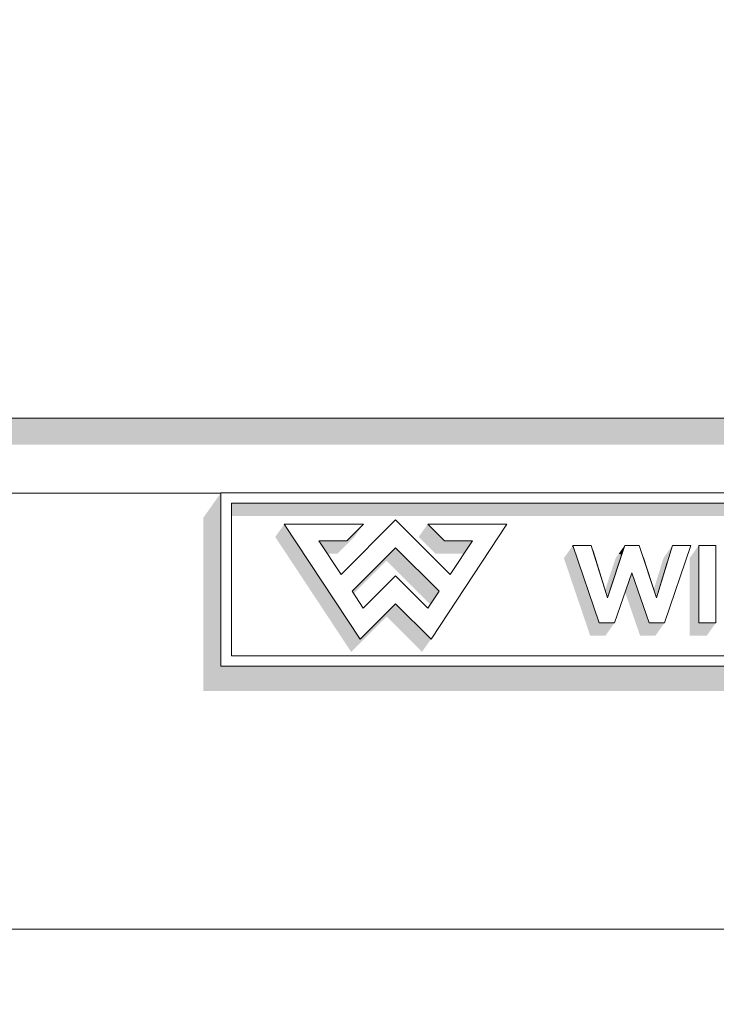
# Model space of a CAD drawing. Header units: millimetres. Extents: x 11 to 55443, y -2 to 19464.
# Tile 72 of 135: x 29400 to 29586, y 10834 to 11096. Entities that reach past the tile are written whole.
import ezdxf

# ---------------------------------------------------------------- set-up
doc = ezdxf.new("R2010")
doc.units = ezdxf.units.MM
doc.header["$MEASUREMENT"] = 0
doc.linetypes.add('Wipeout_Contour', pattern=[1000, 0, -1000])
doc.layers.add('Nowe_A__SCIANY', color=7, linetype='Continuous')
doc.layers.add('Nowe_Drzwi Archicad', color=7, linetype='Continuous')
for name, color, linetype, lineweight in [('Nowe_A__SCIANY_Nr_pióra__87', 7, 'Continuous', 13), ('Nowe_Drzwi Archicad_Nr_pióra__101', 252, 'Continuous', 5), ('Nowe_Drzwi Archicad_Nr_pióra__81', 7, 'Continuous', 13)]:
    doc.layers.add(name, color=color, linetype=linetype, lineweight=lineweight)

# ---------------------------------------------------------------- blocks, each defined once
blk = doc.blocks.new('ElemPrzekroju_4_1', base_point=(7287.15, 10853.98))
at = {"color": 254, "linetype": 'Wipeout_Contour', "lineweight": 0, "ltscale": 247833.171071}
blk.add_wipeout([(26723.82, 10969.98), (29453.82, 10969.98), (29453.82, 10970.08), (29753.82, 10970.08), (29753.82, 10969.98), (29933.82, 10969.98), (29933.82, 10989.98), (26723.82, 10989.98)], dxfattribs=at).dxf.layer = 'Nowe_Drzwi Archicad'
at = {"color": 254, "linetype": 'Wipeout_Contour', "lineweight": 0, "ltscale": 121642.872108}
blk.add_wipeout([(26723.82, 11095.98), (26723.82, 10989.98), (29933.82, 10989.98), (29933.82, 11095.98)], dxfattribs=at).dxf.layer = 'Nowe_Drzwi Archicad'
at = {"color": 254, "linetype": 'Wipeout_Contour', "lineweight": 0, "ltscale": 247704.234662}
blk.add_wipeout([(26723.82, 10853.98), (29933.82, 10853.98), (29933.82, 10969.98), (29753.82, 10969.98), (29753.82, 10923.98), (29453.82, 10923.98), (29453.82, 10969.98), (26723.82, 10969.98)], dxfattribs=at).dxf.layer = 'Nowe_Drzwi Archicad'
at = {"layer": 'Nowe_Drzwi Archicad_Nr_pióra__81', "color": 7, "linetype": 'Continuous', "lineweight": 13}
blk.add_line((26723.82, 10989.98), (29933.82, 10989.98), dxfattribs=at)
at = {"color": 254, "linetype": 'Wipeout_Contour', "lineweight": 0, "ltscale": 94262.9499}
blk.add_wipeout([(29453.82, 10923.98), (29456.59, 10926.75), (29453.82, 10970.08)], dxfattribs=at).dxf.layer = 'Nowe_Drzwi Archicad'
at = {"color": 254, "linetype": 'Wipeout_Contour', "lineweight": 0, "ltscale": 94635.201912}
blk.add_wipeout([(29585.5, 10935.46), (29585.5, 10956.1), (29580.96, 10956.1)], dxfattribs=at).dxf.layer = 'Nowe_Drzwi Archicad'
at = {"color": 254, "linetype": 'Wipeout_Contour', "lineweight": 0, "ltscale": 94546.131355}
blk.add_wipeout([(29554.5, 10935.46), (29558.55, 10935.46), (29556.65, 10942.12)], dxfattribs=at).dxf.layer = 'Nowe_Drzwi Archicad'
at = {"color": 254, "linetype": 'Wipeout_Contour', "lineweight": 0, "ltscale": 94583.337069}
blk.add_wipeout([(29567.78, 10935.46), (29571.84, 10935.46), (29569.69, 10942.12)], dxfattribs=at).dxf.layer = 'Nowe_Drzwi Archicad'
at = {"color": 254, "linetype": 'Wipeout_Contour', "lineweight": 0, "ltscale": 94371.016217}
blk.add_wipeout([(29491.7, 10939.43), (29490.87, 10931.17), (29500.31, 10940.59)], dxfattribs=at).dxf.layer = 'Nowe_Drzwi Archicad'
at = {"color": 254, "linetype": 'Wipeout_Contour', "lineweight": 0, "ltscale": 94280.00875}
blk.add_wipeout([(29456.59, 10926.75), (29456.59, 10967.32), (29453.82, 10970.08)], dxfattribs=at).dxf.layer = 'Nowe_Drzwi Archicad'
at = {"color": 254, "linetype": 'Wipeout_Contour', "lineweight": 0, "ltscale": 94548.435403}
blk.add_wipeout([(29547.49, 10956.1), (29556.65, 10942.12), (29552.36, 10956.1)], dxfattribs=at).dxf.layer = 'Nowe_Drzwi Archicad'
at = {"color": 254, "linetype": 'Wipeout_Contour', "lineweight": 0, "ltscale": 94624.373354}
blk.add_wipeout([(29580.96, 10935.46), (29585.5, 10935.46), (29580.96, 10956.1)], dxfattribs=at).dxf.layer = 'Nowe_Drzwi Archicad'
at = {"color": 254, "linetype": 'Wipeout_Contour', "lineweight": 0, "ltscale": 94360.650578}
blk.add_wipeout([(29490.87, 10931.17), (29491.7, 10939.43), (29488.74, 10943.9)], dxfattribs=at).dxf.layer = 'Nowe_Drzwi Archicad'
at = {"color": 254, "linetype": 'Wipeout_Contour', "lineweight": 0, "ltscale": 94404.055397}
blk.add_wipeout([(29509.73, 10931.17), (29508.9, 10939.43), (29500.31, 10940.59)], dxfattribs=at).dxf.layer = 'Nowe_Drzwi Archicad'
at = {"color": 254, "linetype": 'Wipeout_Contour', "lineweight": 0, "ltscale": 94570.861806}
blk.add_wipeout([(29751.05, 10967.32), (29453.82, 10970.08), (29456.59, 10967.32)], dxfattribs=at).dxf.layer = 'Nowe_Drzwi Archicad'
at = {"color": 254, "linetype": 'Wipeout_Contour', "lineweight": 0, "ltscale": 94559.296326}
blk.add_wipeout([(29556.65, 10942.12), (29558.55, 10935.46), (29563.17, 10948.82)], dxfattribs=at).dxf.layer = 'Nowe_Drzwi Archicad'
at = {"color": 254, "linetype": 'Wipeout_Contour', "lineweight": 0, "ltscale": 94416.55059}
blk.add_wipeout([(29508.9, 10939.43), (29509.73, 10931.17), (29511.86, 10943.9)], dxfattribs=at).dxf.layer = 'Nowe_Drzwi Archicad'
at = {"color": 254, "linetype": 'Wipeout_Contour', "lineweight": 0, "ltscale": 94807.536517}
blk.add_wipeout([(29751.05, 10926.75), (29456.59, 10926.75), (29753.82, 10923.98)], dxfattribs=at).dxf.layer = 'Nowe_Drzwi Archicad'
at = {"color": 254, "linetype": 'Wipeout_Contour', "lineweight": 0, "ltscale": 94849.965115}
blk.add_wipeout([(29753.82, 10970.08), (29453.82, 10970.08), (29751.05, 10967.32)], dxfattribs=at).dxf.layer = 'Nowe_Drzwi Archicad'
at = {"color": 254, "linetype": 'Wipeout_Contour', "lineweight": 0, "ltscale": 94542.819942}
blk.add_wipeout([(29547.49, 10956.1), (29554.5, 10935.46), (29556.65, 10942.12)], dxfattribs=at).dxf.layer = 'Nowe_Drzwi Archicad'
at = {"color": 254, "linetype": 'Wipeout_Contour', "lineweight": 0, "ltscale": 94401.667994}
blk.add_wipeout([(29500.31, 10940.59), (29508.9, 10939.43), (29500.3, 10948.02)], dxfattribs=at).dxf.layer = 'Nowe_Drzwi Archicad'
at = {"color": 254, "linetype": 'Wipeout_Contour', "lineweight": 0, "ltscale": 94579.792486}
blk.add_wipeout([(29563.17, 10948.82), (29567.78, 10935.46), (29569.69, 10942.12)], dxfattribs=at).dxf.layer = 'Nowe_Drzwi Archicad'
at = {"color": 254, "linetype": 'Wipeout_Contour', "lineweight": 0, "ltscale": 94528.308471}
blk.add_wipeout([(29456.59, 10926.75), (29453.82, 10923.98), (29753.82, 10923.98)], dxfattribs=at).dxf.layer = 'Nowe_Drzwi Archicad'
at = {"layer": 'Nowe_Drzwi Archicad', "linetype": 'Continuous', "lineweight": 0, "true_color": 0x000000}
blk.add_hatch(color=18, dxfattribs=at).paths.add_polyline_path([(29933.82, 10989.98), (26723.82, 10989.98), (26723.82, 10982.91), (29798.82, 10982.91), (29798.82, 10969.98), (29933.82, 10969.98)])
at = {"layer": 'Nowe_Drzwi Archicad_Nr_pióra__101', "color": 252, "linetype": 'Continuous', "lineweight": 5}
for p, q in [((29453.82, 10970.08), (29453.82, 10923.98)), ((29753.82, 10970.08), (29453.82, 10970.08)), ((29453.82, 10923.98), (29753.82, 10923.98))]:
    blk.add_line(p, q, dxfattribs=at)
at = {"layer": 'Nowe_Drzwi Archicad_Nr_pióra__81', "color": 7, "linetype": 'Continuous', "lineweight": 13}
blk.add_line((29453.82, 10969.98), (26723.82, 10969.98), dxfattribs=at)
at = {"color": 254, "linetype": 'Wipeout_Contour', "lineweight": 0, "ltscale": 94448.346004}
blk.add_wipeout([(29514.81, 10948.39), (29509.73, 10931.17), (29529.92, 10961.75)], dxfattribs=at).dxf.layer = 'Nowe_Drzwi Archicad'
at = {"color": 254, "linetype": 'Wipeout_Contour', "lineweight": 0, "ltscale": 94568.607455}
blk.add_wipeout([(29561.26, 10956.1), (29556.65, 10942.12), (29563.17, 10948.82)], dxfattribs=at).dxf.layer = 'Nowe_Drzwi Archicad'
at = {"color": 254, "linetype": 'Wipeout_Contour', "lineweight": 0, "ltscale": 94601.205711}
blk.add_wipeout([(29571.84, 10935.46), (29578.84, 10956.1), (29569.69, 10942.12)], dxfattribs=at).dxf.layer = 'Nowe_Drzwi Archicad'
at = {"color": 254, "linetype": 'Wipeout_Contour', "lineweight": 0, "ltscale": 94384.605698}
blk.add_wipeout([(29491.7, 10939.43), (29500.31, 10940.59), (29500.3, 10948.02)], dxfattribs=at).dxf.layer = 'Nowe_Drzwi Archicad'
at = {"color": 254, "linetype": 'Wipeout_Contour', "lineweight": 0, "ltscale": 94584.806945}
blk.add_wipeout([(29563.17, 10948.82), (29569.69, 10942.12), (29565.08, 10956.1)], dxfattribs=at).dxf.layer = 'Nowe_Drzwi Archicad'
at = {"color": 254, "linetype": 'Wipeout_Contour', "lineweight": 0, "ltscale": 94358.379188}
blk.add_wipeout([(29490.87, 10931.17), (29488.74, 10943.9), (29485.78, 10948.39)], dxfattribs=at).dxf.layer = 'Nowe_Drzwi Archicad'
at = {"color": 254, "linetype": 'Wipeout_Contour', "lineweight": 0, "ltscale": 94425.10869}
blk.add_wipeout([(29511.86, 10943.9), (29509.73, 10931.17), (29514.81, 10948.39)], dxfattribs=at).dxf.layer = 'Nowe_Drzwi Archicad'
at = {"color": 254, "linetype": 'Wipeout_Contour', "lineweight": 0, "ltscale": 94347.449479}
blk.add_wipeout([(29470.68, 10961.75), (29490.87, 10931.17), (29485.78, 10948.39)], dxfattribs=at).dxf.layer = 'Nowe_Drzwi Archicad'
at = {"color": 254, "linetype": 'Wipeout_Contour', "lineweight": 0, "ltscale": 94424.239419}
blk.add_wipeout([(29511.86, 10943.9), (29514.81, 10948.39), (29500.3, 10955.46)], dxfattribs=at).dxf.layer = 'Nowe_Drzwi Archicad'
at = {"color": 254, "linetype": 'Wipeout_Contour', "lineweight": 0, "ltscale": 94581.741852}
blk.add_wipeout([(29563.17, 10948.82), (29565.08, 10956.1), (29561.26, 10956.1)], dxfattribs=at).dxf.layer = 'Nowe_Drzwi Archicad'
at = {"color": 254, "linetype": 'Wipeout_Contour', "lineweight": 0, "ltscale": 94610.383836}
blk.add_wipeout([(29569.69, 10942.12), (29578.84, 10956.1), (29573.97, 10956.1)], dxfattribs=at).dxf.layer = 'Nowe_Drzwi Archicad'
at = {"color": 254, "linetype": 'Wipeout_Contour', "lineweight": 0, "ltscale": 94467.656053}
blk.add_wipeout([(29514.81, 10948.39), (29529.92, 10961.75), (29520.72, 10957.34)], dxfattribs=at).dxf.layer = 'Nowe_Drzwi Archicad'
at = {"color": 254, "linetype": 'Wipeout_Contour', "lineweight": 0, "ltscale": 94375.902643}
blk.add_wipeout([(29485.78, 10948.39), (29488.74, 10943.9), (29500.3, 10955.46)], dxfattribs=at).dxf.layer = 'Nowe_Drzwi Archicad'
at = {"color": 254, "linetype": 'Wipeout_Contour', "lineweight": 0, "ltscale": 94559.686851}
blk.add_wipeout([(29552.73, 10954.88), (29556.65, 10942.12), (29560.46, 10953.7)], dxfattribs=at).dxf.layer = 'Nowe_Drzwi Archicad'
at = {"color": 254, "linetype": 'Wipeout_Contour', "lineweight": 0, "ltscale": 94594.539174}
blk.add_wipeout([(29569.69, 10942.12), (29572.66, 10951.82), (29566.16, 10952.82)], dxfattribs=at).dxf.layer = 'Nowe_Drzwi Archicad'
at = {"color": 254, "linetype": 'Wipeout_Contour', "lineweight": 0, "ltscale": 94346.420849}
blk.add_wipeout([(29485.78, 10948.39), (29479.88, 10957.34), (29470.68, 10961.75)], dxfattribs=at).dxf.layer = 'Nowe_Drzwi Archicad'
at = {"color": 254, "linetype": 'Wipeout_Contour', "lineweight": 0, "ltscale": 94466.683009}
blk.add_wipeout([(29520.72, 10957.34), (29529.92, 10961.75), (29508.86, 10961.75)], dxfattribs=at).dxf.layer = 'Nowe_Drzwi Archicad'
at = {"color": 254, "linetype": 'Wipeout_Contour', "lineweight": 0, "ltscale": 94356.929478}
blk.add_wipeout([(29479.88, 10957.34), (29491.73, 10961.75), (29470.68, 10961.75)], dxfattribs=at).dxf.layer = 'Nowe_Drzwi Archicad'
at = {"color": 254, "linetype": 'Wipeout_Contour', "lineweight": 0, "ltscale": 94449.377184}
blk.add_wipeout([(29513.28, 10957.34), (29520.72, 10957.34), (29508.86, 10961.75)], dxfattribs=at).dxf.layer = 'Nowe_Drzwi Archicad'
at = {"color": 254, "linetype": 'Wipeout_Contour', "lineweight": 0, "ltscale": 94392.638782}
blk.add_wipeout([(29485.78, 10948.39), (29500.3, 10955.46), (29500.3, 10962.89)], dxfattribs=at).dxf.layer = 'Nowe_Drzwi Archicad'
at = {"color": 254, "linetype": 'Wipeout_Contour', "lineweight": 0, "ltscale": 94420.792323}
blk.add_wipeout([(29500.3, 10955.46), (29514.81, 10948.39), (29500.3, 10962.89)], dxfattribs=at).dxf.layer = 'Nowe_Drzwi Archicad'
at = {"color": 254, "linetype": 'Wipeout_Contour', "lineweight": 0, "ltscale": 94370.460691}
blk.add_wipeout([(29479.88, 10957.34), (29487.32, 10957.34), (29491.73, 10961.75)], dxfattribs=at).dxf.layer = 'Nowe_Drzwi Archicad'
at = {"color": 254, "linetype": 'Wipeout_Contour', "lineweight": 0, "ltscale": 188791.091046}
blk.add_wipeout([(29488.74, 10943.9), (29491.7, 10939.43), (29500.3, 10948.02), (29508.9, 10939.43), (29511.86, 10943.9), (29500.3, 10955.46)], dxfattribs=at).dxf.layer = 'Nowe_Drzwi Archicad'
at = {"color": 254, "linetype": 'Wipeout_Contour', "lineweight": 0, "ltscale": 4007284.712098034}
blk.add_wipeout([(29456.59, 10926.75), (29735.81, 10926.75), (29671.44, 10936.64), (29671.04, 10935.46), (29666.99, 10935.46), (29666.32, 10937.43), (29657.16, 10938.84), (29656.55, 10938.19), (29655.93, 10937.63), (29655.26, 10937.12), (29654.56, 10936.66), (29653.68, 10936.2), (29652.77, 10935.81), (29651.82, 10935.5), (29649.76, 10935.15), (29647.67, 10935.15), (29645.61, 10935.5), (29644.67, 10935.81), (29643.75, 10936.2), (29642.88, 10936.67), (29642.17, 10937.12), (29641.5, 10937.63), (29640.88, 10938.19), (29640.27, 10938.84), (29639.71, 10939.54), (29639.22, 10940.29), (29638.99, 10940.7), (29638.78, 10941.13), (29638.58, 10941.56), (29638.54, 10941.7), (29634.64, 10942.3), (29634.64, 10935.46), (29630.1, 10935.46), (29630.1, 10942.99), (29625.91, 10943.64), (29625.91, 10935.46), (29622.03, 10935.46), (29614.45, 10945.4), (29612.03, 10945.77), (29612.03, 10935.46), (29607.54, 10935.46), (29607.54, 10946.46), (29596.95, 10948.09), (29597.93, 10947.84), (29599.2, 10947.45), (29600.46, 10947), (29601.94, 10946.31), (29603.19, 10945.25), (29604.11, 10943.9), (29604.44, 10942.66), (29604.53, 10941.38), (29604.38, 10940.11), (29604.12, 10939.2), (29603.71, 10938.36), (29603.18, 10937.59), (29602.32, 10936.76), (29601.32, 10936.11), (29600.22, 10935.65), (29598.86, 10935.32), (29597.47, 10935.17), (29596.07, 10935.19), (29595.03, 10935.3), (29594, 10935.49), (29592.99, 10935.76), (29592.06, 10936.08), (29591.15, 10936.47), (29590.28, 10936.93), (29589.55, 10937.39), (29588.85, 10937.9), (29588.2, 10938.47), (29590.89, 10941.68), (29591.8, 10940.98), (29592.77, 10940.38), (29593.79, 10939.86), (29595.16, 10939.39), (29596.58, 10939.19), (29598.02, 10939.25), (29598.56, 10939.37), (29599.07, 10939.59), (29599.52, 10939.9), (29599.91, 10940.48), (29600.05, 10941.14), (29599.93, 10941.82), (29599.6, 10942.29), (29599.16, 10942.66), (29598.64, 10942.92), (29597.47, 10943.34), (29596.28, 10943.71), (29595.08, 10944.01), (29594.35, 10944.21), (29593.64, 10944.44), (29592.93, 10944.69), (29592.21, 10945), (29591.53, 10945.37), (29590.89, 10945.8), (29590.24, 10946.4), (29589.72, 10947.11), (29589.34, 10947.91), (29589.12, 10948.74), (29589.04, 10949.3), (29585.5, 10949.85), (29585.5, 10935.46), (29580.96, 10935.46), (29580.96, 10950.55), (29577.15, 10951.13), (29571.84, 10935.46), (29567.78, 10935.46), (29563.17, 10948.82), (29558.55, 10935.46), (29554.5, 10935.46), (29547.63, 10955.67), (29527.9, 10958.7), (29509.73, 10931.17), (29500.31, 10940.59), (29490.87, 10931.17), (29470.68, 10961.75), (29491.73, 10961.75), (29487.32, 10957.34), (29479.88, 10957.34), (29485.78, 10948.39), (29500.3, 10962.89), (29514.81, 10948.39), (29520.72, 10957.34), (29513.28, 10957.34), (29509.01, 10961.6), (29471.82, 10967.32), (29456.59, 10967.32)], dxfattribs=at).dxf.layer = 'Nowe_Drzwi Archicad'
at = {"layer": 'Nowe_Drzwi Archicad', "linetype": 'Continuous', "lineweight": 0, "true_color": 0x000000}
for points in [[(29449.12, 10963.44), (29449.12, 10917.34), (29749.12, 10917.34), (29753.82, 10923.98), (29453.82, 10923.98), (29453.82, 10969.98), (29453.74, 10969.98)], [(29456.59, 10963.92), (29493.95, 10963.92), (29471.82, 10967.32), (29456.59, 10967.32)], [(29471.82, 10967.32), (29493.95, 10963.92), (29748.64, 10963.92), (29748.64, 10926.75), (29751.05, 10926.75), (29751.05, 10967.32)], [(29468.27, 10958.35), (29488.46, 10927.76), (29497.9, 10937.18), (29507.32, 10927.76), (29509.73, 10931.17), (29500.31, 10940.59), (29490.87, 10931.17), (29470.68, 10961.75)], [(29487.32, 10957.34), (29479.88, 10957.34), (29482.12, 10953.94), (29484.91, 10953.94), (29489.32, 10958.35), (29491.73, 10961.75)], [(29508.77, 10961.64), (29506.45, 10958.35), (29510.87, 10953.94), (29518.31, 10953.94), (29514.71, 10948.48), (29514.81, 10948.39), (29520.72, 10957.34), (29513.28, 10957.34), (29509.01, 10961.6)], [(29508.77, 10961.64), (29509.01, 10961.6), (29508.86, 10961.75)], [(29488.74, 10943.9), (29489.13, 10943.3), (29497.89, 10952.06), (29509.45, 10940.5), (29508.8, 10939.52), (29508.9, 10939.43), (29511.86, 10943.9), (29500.3, 10955.46)], [(29545.08, 10952.7), (29552.09, 10932.06), (29556.14, 10932.06), (29558.55, 10935.46), (29554.5, 10935.46), (29547.63, 10955.67), (29547.22, 10955.73)], [(29547.49, 10956.1), (29547.22, 10955.73), (29547.63, 10955.67)], [(29559.64, 10953.82), (29560.46, 10953.7), (29561.26, 10956.1)], [(29571.35, 10952.02), (29572.66, 10951.82), (29573.97, 10956.1), (29571.56, 10952.7)], [(29578.55, 10950.92), (29580.96, 10950.55), (29580.96, 10956.1), (29578.55, 10952.7)], [(29556.03, 10944.14), (29556.65, 10942.12), (29560.46, 10953.7), (29559.64, 10953.82), (29558.85, 10952.7)], [(29571.35, 10952.02), (29568.98, 10944.27), (29569.69, 10942.12), (29572.66, 10951.82)], [(29580.96, 10950.55), (29578.55, 10950.92), (29578.55, 10932.06), (29583.09, 10932.06), (29585.5, 10935.46), (29580.96, 10935.46)], [(29563.17, 10948.82), (29561.37, 10943.64), (29565.37, 10932.06), (29569.43, 10932.06), (29571.84, 10935.46), (29567.78, 10935.46)]]:
    blk.add_hatch(color=18, dxfattribs=at).paths.add_polyline_path(points)
at = {"layer": 'Nowe_Drzwi Archicad_Nr_pióra__101', "color": 252, "linetype": 'Continuous', "lineweight": 5}
for p, q in [((29456.59, 10926.75), (29456.59, 10967.32)), ((29456.59, 10967.32), (29751.05, 10967.32)), ((29500.3, 10962.89), (29485.78, 10948.39)), ((29514.81, 10948.39), (29500.3, 10962.89)), ((29470.68, 10961.75), (29490.87, 10931.17)), ((29491.73, 10961.75), (29470.68, 10961.75)), ((29487.32, 10957.34), (29491.73, 10961.75)), ((29529.92, 10961.75), (29508.86, 10961.75)), ((29508.86, 10961.75), (29513.28, 10957.34)), ((29509.73, 10931.17), (29529.92, 10961.75)), ((29485.78, 10948.39), (29479.88, 10957.34)), ((29479.88, 10957.34), (29487.32, 10957.34)), ((29513.28, 10957.34), (29520.72, 10957.34)), ((29520.72, 10957.34), (29514.81, 10948.39)), ((29488.74, 10943.9), (29500.3, 10955.46)), ((29500.3, 10955.46), (29511.86, 10943.9)), ((29547.49, 10956.1), (29554.5, 10935.46)), ((29552.36, 10956.1), (29547.49, 10956.1)), ((29556.65, 10942.12), (29552.36, 10956.1)), ((29561.26, 10956.1), (29556.65, 10942.12)), ((29565.08, 10956.1), (29561.26, 10956.1)), ((29569.69, 10942.12), (29565.08, 10956.1)), ((29573.97, 10956.1), (29569.69, 10942.12)), ((29571.84, 10935.46), (29578.84, 10956.1)), ((29578.84, 10956.1), (29573.97, 10956.1)), ((29580.96, 10956.1), (29580.96, 10935.46)), ((29585.5, 10956.1), (29580.96, 10956.1)), ((29585.5, 10935.46), (29585.5, 10956.1)), ((29500.3, 10948.02), (29491.7, 10939.43)), ((29508.9, 10939.43), (29500.3, 10948.02)), ((29558.55, 10935.46), (29563.17, 10948.82)), ((29563.17, 10948.82), (29567.78, 10935.46)), ((29491.7, 10939.43), (29488.74, 10943.9)), ((29511.86, 10943.9), (29508.9, 10939.43)), ((29490.87, 10931.17), (29500.31, 10940.59)), ((29500.31, 10940.59), (29509.73, 10931.17)), ((29554.5, 10935.46), (29558.55, 10935.46)), ((29567.78, 10935.46), (29571.84, 10935.46)), ((29580.96, 10935.46), (29585.5, 10935.46)), ((29751.05, 10926.75), (29456.59, 10926.75))]:
    blk.add_line(p, q, dxfattribs=at)
blk = doc.blocks.new('ElemPrzekroju_32_1', base_point=(7287.15, 10853.98))
at = {"color": 254, "linetype": 'Wipeout_Contour', "lineweight": 0, "ltscale": 121355.782522}
blk.add_wipeout([(26703.82, 10853.98), (26703.82, 10833.98), (29953.82, 10833.98), (29953.82, 10853.98)], dxfattribs=at).dxf.layer = 'Nowe_A__SCIANY'
at = {"layer": 'Nowe_A__SCIANY_Nr_pióra__87', "color": 7, "linetype": 'Continuous', "lineweight": 13}
blk.add_line((29953.82, 10853.98), (26703.82, 10853.98), dxfattribs=at)

msp = doc.modelspace()

# ---------------------------------------------------------------- block references
at = {"layer": 'Nowe_Drzwi Archicad', "lineweight": 0}
msp.add_blockref('ElemPrzekroju_4_1', (7287.15, 10853.98), dxfattribs=at)

# ---------------------------------------------------------------- next in the draw order: block references
at = {"layer": 'Nowe_A__SCIANY', "lineweight": 0}
msp.add_blockref('ElemPrzekroju_32_1', (7287.15, 10853.98), dxfattribs=at)

doc.saveas('drawing.dxf')
